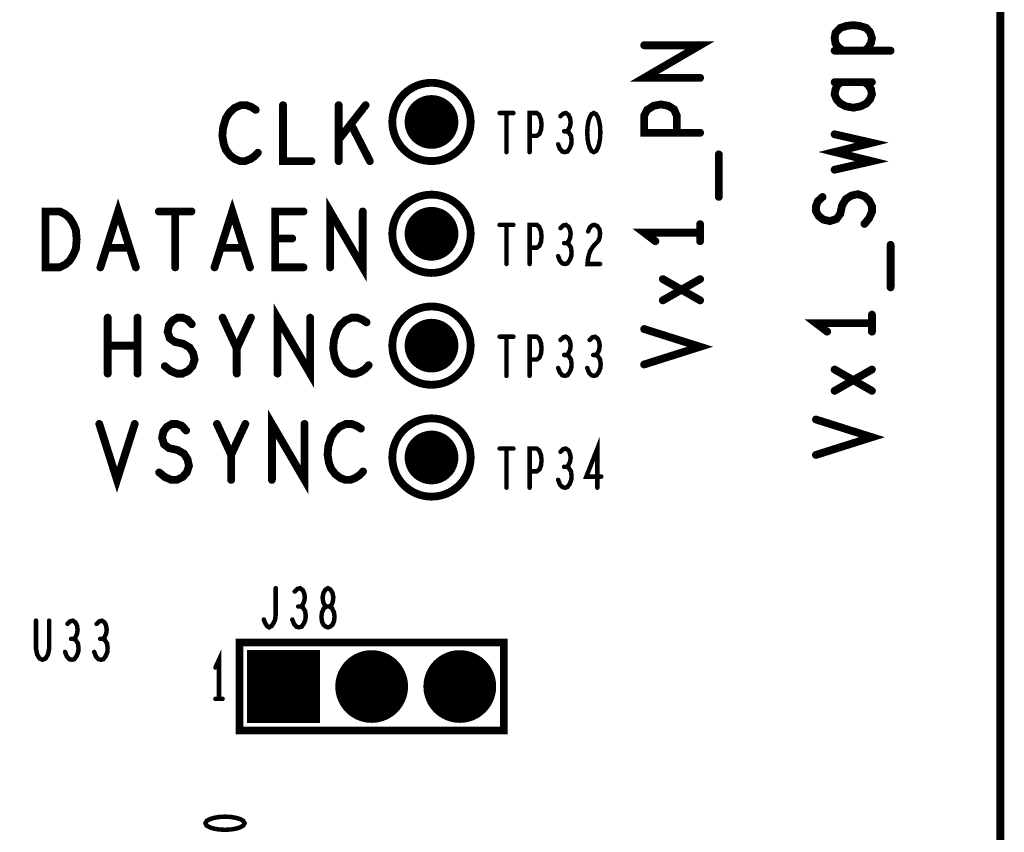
# Model space of a CAD drawing. Extents: x -0.18 to 8.86, y -3.29 to 6.3.
# Tile 56 of 69: x 7.98 to 8.86, y 1.71 to 2.44. Entities that reach past the tile are written whole.
import ezdxf

# ---------------------------------------------------------------- set-up
doc = ezdxf.new("R2010")
doc.units = 0
doc.layers.get('0').update_dxf_attribs({"color": 3, "linetype": 'CONTINUOUS'})

# ---------------------------------------------------------------- blocks, each defined once
blk = doc.blocks.new('PAD_R1')
at = {"const_width": 0.5}
blk.add_lwpolyline([(0.25, 0, 1), (-0.25, 0, 1)], format="xyb", close=True, dxfattribs=at)
blk = doc.blocks.new('PAD_S1')
at = {"const_width": 1}
blk.add_lwpolyline([(-0.5, 0), (0.5, 0)], dxfattribs=at)

msp = doc.modelspace()

# ---------------------------------------------------------------- linework, layer by layer
for points, const_width in [([(0, 0), (0, 6.29921), (8.85827, 6.29921), (8.85827, 0)], 0.007), ([(8.495, 2.358), (8.49287, 2.35683), (8.49127, 2.35392), (8.4902, 2.35042), (8.4894, 2.34575), (8.48913, 2.3405), (8.4894, 2.33525), (8.4902, 2.33058), (8.49127, 2.32708), (8.49287, 2.32417), (8.495, 2.323), (8.49713, 2.32417), (8.49873, 2.32708), (8.4998, 2.33058), (8.5006, 2.33525), (8.50087, 2.3405), (8.5006, 2.34575), (8.4998, 2.35042), (8.49873, 2.35392), (8.49713, 2.35683)], 0.004), ([(8.00507, 2.22), (8.00507, 2.27), (8.01773, 2.27), (8.0228, 2.2675), (8.0266, 2.26417), (8.02977, 2.25917), (8.0323, 2.25333), (8.03293, 2.245), (8.0323, 2.23667), (8.02977, 2.23083), (8.0266, 2.22583), (8.0228, 2.2225), (8.01773, 2.22)], 0.007), ([(8.2575, 1.89813), (8.25937, 1.89871), (8.2615, 1.90046), (8.26283, 1.90338), (8.26337, 1.90746), (8.26283, 1.91155), (8.26123, 1.91505), (8.25883, 1.9168), (8.25617, 1.9168), (8.25457, 1.91796), (8.25323, 1.92088), (8.2527, 1.92496), (8.2535, 1.92905), (8.25537, 1.93196), (8.2575, 1.93313), (8.25963, 1.93196), (8.2615, 1.92905), (8.2623, 1.92496), (8.26177, 1.92088), (8.26043, 1.91796), (8.25883, 1.9168), (8.25617, 1.9168), (8.25377, 1.91505), (8.25217, 1.91155), (8.25163, 1.90746), (8.25217, 1.90338), (8.2535, 1.90046), (8.25563, 1.89871)], 0.004), ([(8.17842, 1.88461), (8.17842, 1.80587), (8.41464, 1.80587), (8.41464, 1.88461)], 0.007), ([(8.148, 1.723), (8.14917, 1.72087), (8.15208, 1.71927), (8.15558, 1.7182), (8.16025, 1.7174), (8.1655, 1.71713), (8.17075, 1.7174), (8.17542, 1.7182), (8.17892, 1.71927), (8.18183, 1.72087), (8.183, 1.723), (8.18183, 1.72513), (8.17892, 1.72673), (8.17542, 1.7278), (8.17075, 1.7286), (8.1655, 1.72887), (8.16025, 1.7286), (8.15558, 1.7278), (8.15208, 1.72673), (8.14917, 1.72513)], 0.004)]:
    msp.add_lwpolyline(points, close=True, dxfattribs=dict(const_width=const_width))
for points, const_width in [([(8.71767, 2.41373), (8.7135, 2.4169), (8.711, 2.42006), (8.71017, 2.42513), (8.711, 2.42956), (8.71517, 2.434), (8.721, 2.4359), (8.72683, 2.43653), (8.73267, 2.4359), (8.7385, 2.434), (8.74183, 2.4302), (8.7435, 2.42513), (8.74267, 2.4207), (8.74017, 2.41626), (8.73683, 2.41373)], 0.007), ([(8.59, 2.38943), (8.54, 2.38943), (8.59, 2.41857), (8.54, 2.41857)], 0.007), ([(8.76017, 2.41373), (8.71017, 2.41373)], 0.007), ([(8.716, 2.38553), (8.71267, 2.383), (8.711, 2.3792), (8.71017, 2.37476), (8.71183, 2.37033), (8.71517, 2.36653), (8.72017, 2.364), (8.72683, 2.36273), (8.7335, 2.364), (8.7385, 2.36653), (8.74183, 2.37033), (8.7435, 2.37476), (8.74267, 2.3792), (8.74017, 2.383), (8.73683, 2.38553)], 0.007), ([(8.7435, 2.38553), (8.71017, 2.38553)], 0.007), ([(8.19293, 2.36083), (8.18913, 2.36333), (8.1847, 2.365), (8.17963, 2.365), (8.17393, 2.3625), (8.1695, 2.35833), (8.16633, 2.35333), (8.1638, 2.345), (8.16317, 2.3375), (8.16443, 2.33), (8.16633, 2.325), (8.17013, 2.32), (8.17457, 2.31667), (8.179, 2.315), (8.18343, 2.315), (8.18787, 2.31667), (8.19167, 2.31917), (8.19483, 2.3225)], 0.007), ([(8.21733, 2.365), (8.21733, 2.315), (8.24267, 2.315)], 0.007), ([(8.26707, 2.315), (8.26707, 2.365)], 0.007), ([(8.29113, 2.365), (8.26707, 2.33417)], 0.007), ([(8.59, 2.34033), (8.54, 2.34033), (8.54, 2.35553), (8.5425, 2.3606), (8.54833, 2.3644), (8.555, 2.36567), (8.56167, 2.3644), (8.56667, 2.36123), (8.56917, 2.35553), (8.56917, 2.34033)], 0.007), ([(8.41087, 2.358), (8.42313, 2.358)], 0.004), ([(8.417, 2.358), (8.417, 2.323)], 0.004), ([(8.43767, 2.323), (8.43767, 2.358), (8.44407, 2.358), (8.4462, 2.35625), (8.4478, 2.35217), (8.44833, 2.3475), (8.4478, 2.34283), (8.44647, 2.33933), (8.44407, 2.33758), (8.43767, 2.33758)], 0.004), ([(8.47087, 2.34167), (8.47247, 2.34342), (8.4738, 2.34633), (8.47433, 2.34983), (8.4738, 2.35333), (8.47247, 2.35625), (8.47007, 2.358), (8.46767, 2.35742), (8.46527, 2.35508)], 0.004), ([(8.29493, 2.315), (8.27783, 2.34833)], 0.007), ([(8.46313, 2.33), (8.46473, 2.32592), (8.46687, 2.32358), (8.46927, 2.323), (8.4714, 2.32358), (8.47353, 2.3265), (8.47487, 2.33), (8.47513, 2.3335), (8.4746, 2.33758), (8.47273, 2.3405), (8.47087, 2.34167), (8.46847, 2.34167)], 0.004), ([(8.71017, 2.3073), (8.7435, 2.3149), (8.71017, 2.32313), (8.7435, 2.33136), (8.71017, 2.33896)], 0.007), ([(8.60667, 2.283), (8.60667, 2.321)], 0.007), ([(8.73683, 2.25883), (8.741, 2.2639), (8.7435, 2.2696), (8.7435, 2.27466), (8.741, 2.27973), (8.73683, 2.28353), (8.731, 2.28543), (8.72517, 2.28416), (8.72017, 2.281), (8.71683, 2.2753), (8.71517, 2.2677), (8.71183, 2.26326), (8.706, 2.26136), (8.70017, 2.26263), (8.696, 2.2658), (8.6935, 2.27023), (8.6935, 2.27466), (8.69517, 2.2791), (8.69933, 2.2829)], 0.007), ([(8.05417, 2.22), (8.07, 2.27), (8.08583, 2.22)], 0.007), ([(8.15617, 2.22), (8.172, 2.27), (8.18783, 2.22)], 0.007), ([(8.25943, 2.22), (8.25943, 2.27), (8.28857, 2.22), (8.28857, 2.27)], 0.007), ([(8.10643, 2.27), (8.13557, 2.27)], 0.007), ([(8.121, 2.27), (8.121, 2.22)], 0.007), ([(8.23567, 2.22), (8.21033, 2.22), (8.21033, 2.27), (8.23567, 2.27)], 0.007), ([(8.59, 2.2434), (8.59, 2.2586)], 0.007), ([(8.41087, 2.258), (8.42313, 2.258)], 0.004), ([(8.417, 2.258), (8.417, 2.223)], 0.004), ([(8.43767, 2.223), (8.43767, 2.258), (8.44407, 2.258), (8.4462, 2.25625), (8.4478, 2.25217), (8.44833, 2.2475), (8.4478, 2.24283), (8.44647, 2.23933), (8.44407, 2.23758), (8.43767, 2.23758)], 0.004), ([(8.47087, 2.24167), (8.47247, 2.24342), (8.4738, 2.24633), (8.47433, 2.24983), (8.4738, 2.25333), (8.47247, 2.25625), (8.47007, 2.258), (8.46767, 2.25742), (8.46527, 2.25508)], 0.004), ([(8.48993, 2.25217), (8.49153, 2.25567), (8.4934, 2.25742), (8.49553, 2.258), (8.4982, 2.25683), (8.50007, 2.25392), (8.5006, 2.25042), (8.50033, 2.24692), (8.49927, 2.244), (8.49393, 2.23817), (8.49153, 2.23408), (8.48993, 2.22825), (8.4894, 2.223), (8.5006, 2.223)], 0.004), ([(8.59, 2.251), (8.54, 2.251), (8.55, 2.2434)], 0.007), ([(8.22553, 2.24583), (8.21033, 2.24583)], 0.007), ([(8.46313, 2.23), (8.46473, 2.22592), (8.46687, 2.22358), (8.46927, 2.223), (8.4714, 2.22358), (8.47353, 2.2265), (8.47487, 2.23), (8.47513, 2.2335), (8.4746, 2.23758), (8.47273, 2.2405), (8.47087, 2.24167), (8.46847, 2.24167)], 0.004), ([(8.76017, 2.20213), (8.76017, 2.24013)], 0.007), ([(8.08013, 2.2375), (8.05987, 2.2375)], 0.007), ([(8.18213, 2.2375), (8.16187, 2.2375)], 0.007), ([(8.55667, 2.1905), (8.59, 2.2095)], 0.007), ([(8.55667, 2.2095), (8.59, 2.1905)], 0.007), ([(8.21243, 2.125), (8.21243, 2.175), (8.24157, 2.125), (8.24157, 2.175)], 0.007), ([(8.0607, 2.125), (8.0607, 2.175)], 0.007), ([(8.0873, 2.175), (8.0873, 2.125)], 0.007), ([(8.1117, 2.13167), (8.11677, 2.1275), (8.12247, 2.125), (8.12753, 2.125), (8.1326, 2.1275), (8.1364, 2.13167), (8.1383, 2.1375), (8.13703, 2.14333), (8.13387, 2.14833), (8.12817, 2.15167), (8.12057, 2.15333), (8.11613, 2.15667), (8.11423, 2.1625), (8.1155, 2.16833), (8.11867, 2.1725), (8.1231, 2.175), (8.12753, 2.175), (8.13197, 2.17333), (8.13577, 2.16917)], 0.007), ([(8.176, 2.125), (8.176, 2.1475), (8.16333, 2.175)], 0.007), ([(8.18867, 2.175), (8.176, 2.1475)], 0.007), ([(8.29193, 2.17083), (8.28813, 2.17333), (8.2837, 2.175), (8.27863, 2.175), (8.27293, 2.1725), (8.2685, 2.16833), (8.26533, 2.16333), (8.2628, 2.155), (8.26217, 2.1475), (8.26343, 2.14), (8.26533, 2.135), (8.26913, 2.13), (8.27357, 2.12667), (8.278, 2.125), (8.28243, 2.125), (8.28687, 2.12667), (8.29067, 2.12917), (8.29383, 2.1325)], 0.007), ([(8.7435, 2.17013), (8.6935, 2.17013), (8.7035, 2.16253)], 0.007), ([(8.7435, 2.16253), (8.7435, 2.17773)], 0.007), ([(8.54, 2.13317), (8.59, 2.149), (8.54, 2.16483)], 0.007), ([(8.41087, 2.158), (8.42313, 2.158)], 0.004), ([(8.417, 2.158), (8.417, 2.123)], 0.004), ([(8.43767, 2.123), (8.43767, 2.158), (8.44407, 2.158), (8.4462, 2.15625), (8.4478, 2.15217), (8.44833, 2.1475), (8.4478, 2.14283), (8.44647, 2.13933), (8.44407, 2.13758), (8.43767, 2.13758)], 0.004), ([(8.47087, 2.14167), (8.47247, 2.14342), (8.4738, 2.14633), (8.47433, 2.14983), (8.4738, 2.15333), (8.47247, 2.15625), (8.47007, 2.158), (8.46767, 2.15742), (8.46527, 2.15508)], 0.004), ([(8.49687, 2.14167), (8.49847, 2.14342), (8.4998, 2.14633), (8.50033, 2.14983), (8.4998, 2.15333), (8.49847, 2.15625), (8.49607, 2.158), (8.49367, 2.15742), (8.49127, 2.15508)], 0.004), ([(8.0873, 2.15), (8.0607, 2.15)], 0.007), ([(8.46313, 2.13), (8.46473, 2.12592), (8.46687, 2.12358), (8.46927, 2.123), (8.4714, 2.12358), (8.47353, 2.1265), (8.47487, 2.13), (8.47513, 2.1335), (8.4746, 2.13758), (8.47273, 2.1405), (8.47087, 2.14167), (8.46847, 2.14167)], 0.004), ([(8.48913, 2.13), (8.49073, 2.12592), (8.49287, 2.12358), (8.49527, 2.123), (8.4974, 2.12358), (8.49953, 2.1265), (8.50087, 2.13), (8.50113, 2.1335), (8.5006, 2.13758), (8.49873, 2.1405), (8.49687, 2.14167), (8.49447, 2.14167)], 0.004), ([(8.71017, 2.10963), (8.7435, 2.12863)], 0.007), ([(8.71017, 2.12863), (8.7435, 2.10963)], 0.007), ([(8.20743, 2.03), (8.20743, 2.08), (8.23657, 2.03), (8.23657, 2.08)], 0.007), ([(8.6935, 2.0523), (8.7435, 2.06813), (8.6935, 2.08396)], 0.007), ([(8.05317, 2.08), (8.069, 2.03), (8.08483, 2.08)], 0.007), ([(8.1067, 2.03667), (8.11177, 2.0325), (8.11747, 2.03), (8.12253, 2.03), (8.1276, 2.0325), (8.1314, 2.03667), (8.1333, 2.0425), (8.13203, 2.04833), (8.12887, 2.05333), (8.12317, 2.05667), (8.11557, 2.05833), (8.11113, 2.06167), (8.10923, 2.0675), (8.1105, 2.07333), (8.11367, 2.0775), (8.1181, 2.08), (8.12253, 2.08), (8.12697, 2.07833), (8.13077, 2.07417)], 0.007), ([(8.171, 2.03), (8.171, 2.0525), (8.15833, 2.08)], 0.007), ([(8.18367, 2.08), (8.171, 2.0525)], 0.007), ([(8.28693, 2.07583), (8.28313, 2.07833), (8.2787, 2.08), (8.27363, 2.08), (8.26793, 2.0775), (8.2635, 2.07333), (8.26033, 2.06833), (8.2578, 2.06), (8.25717, 2.0525), (8.25843, 2.045), (8.26033, 2.04), (8.26413, 2.035), (8.26857, 2.03167), (8.273, 2.03), (8.27743, 2.03), (8.28187, 2.03167), (8.28567, 2.03417), (8.28883, 2.0375)], 0.007), ([(8.4982, 2.023), (8.4982, 2.058), (8.48833, 2.03292), (8.50167, 2.03292)], 0.004), ([(8.41087, 2.058), (8.42313, 2.058)], 0.004), ([(8.417, 2.058), (8.417, 2.023)], 0.004), ([(8.43767, 2.023), (8.43767, 2.058), (8.44407, 2.058), (8.4462, 2.05625), (8.4478, 2.05217), (8.44833, 2.0475), (8.4478, 2.04283), (8.44647, 2.03933), (8.44407, 2.03758), (8.43767, 2.03758)], 0.004), ([(8.47087, 2.04167), (8.47247, 2.04342), (8.4738, 2.04633), (8.47433, 2.04983), (8.4738, 2.05333), (8.47247, 2.05625), (8.47007, 2.058), (8.46767, 2.05742), (8.46527, 2.05508)], 0.004), ([(8.46313, 2.03), (8.46473, 2.02592), (8.46687, 2.02358), (8.46927, 2.023), (8.4714, 2.02358), (8.47353, 2.0265), (8.47487, 2.03), (8.47513, 2.0335), (8.4746, 2.03758), (8.47273, 2.0405), (8.47087, 2.04167), (8.46847, 2.04167)], 0.004), ([(8.20017, 1.90513), (8.2015, 1.90163), (8.2031, 1.8993), (8.20497, 1.89813), (8.2071, 1.8993), (8.2087, 1.90163), (8.2103, 1.90513), (8.21083, 1.9098), (8.21083, 1.93313)], 0.004), ([(8.23337, 1.9168), (8.23497, 1.91855), (8.2363, 1.92146), (8.23683, 1.92496), (8.2363, 1.92846), (8.23497, 1.93138), (8.23257, 1.93313), (8.23017, 1.93255), (8.22777, 1.93021)], 0.004), ([(8.22563, 1.90513), (8.22723, 1.90105), (8.22937, 1.89871), (8.23177, 1.89813), (8.2339, 1.89871), (8.23603, 1.90163), (8.23737, 1.90513), (8.23763, 1.90863), (8.2371, 1.91271), (8.23523, 1.91563), (8.23337, 1.9168), (8.23097, 1.9168)], 0.004), ([(7.99663, 1.90413), (7.99663, 1.87905), (7.9977, 1.8738), (7.99983, 1.8703), (8.0025, 1.86913), (8.00517, 1.8703), (8.0073, 1.8738), (8.00837, 1.87905), (8.00837, 1.90413)], 0.004), ([(8.03037, 1.8878), (8.03197, 1.88955), (8.0333, 1.89246), (8.03383, 1.89596), (8.0333, 1.89946), (8.03197, 1.90238), (8.02957, 1.90413), (8.02717, 1.90355), (8.02477, 1.90121)], 0.004), ([(8.05637, 1.8878), (8.05797, 1.88955), (8.0593, 1.89246), (8.05983, 1.89596), (8.0593, 1.89946), (8.05797, 1.90238), (8.05557, 1.90413), (8.05317, 1.90355), (8.05077, 1.90121)], 0.004), ([(8.02263, 1.87613), (8.02423, 1.87205), (8.02637, 1.86971), (8.02877, 1.86913), (8.0309, 1.86971), (8.03303, 1.87263), (8.03437, 1.87613), (8.03463, 1.87963), (8.0341, 1.88371), (8.03223, 1.88663), (8.03037, 1.8878), (8.02797, 1.8878)], 0.004), ([(8.04863, 1.87613), (8.05023, 1.87205), (8.05237, 1.86971), (8.05477, 1.86913), (8.0569, 1.86971), (8.05903, 1.87263), (8.06037, 1.87613), (8.06063, 1.87963), (8.0601, 1.88371), (8.05823, 1.88663), (8.05637, 1.8878), (8.05397, 1.8878)], 0.004), ([(8.17842, 1.80587), (8.17842, 1.88461)], 0.006), ([(8.17842, 1.88461), (8.41464, 1.88461)], 0.006), ([(8.41464, 1.88461), (8.41464, 1.80587)], 0.006), ([(8.16016, 1.83425), (8.16016, 1.86925), (8.15696, 1.86225)], 0.004), ([(8.15696, 1.83425), (8.16336, 1.83425)], 0.004), ([(8.41464, 1.80587), (8.17842, 1.80587)], 0.006)]:
    msp.add_lwpolyline(points, dxfattribs=dict(const_width=const_width))
at = {"const_width": 0.007}
for points in [[(8.385, 2.35, 1), (8.315, 2.35, 1)], [(8.385, 2.25, 1), (8.315, 2.25, 1)], [(8.385, 2.15, 1), (8.315, 2.15, 1)], [(8.385, 2.05, 1), (8.315, 2.05, 1)]]:
    msp.add_lwpolyline(points, format="xyb", close=True, dxfattribs=at)

# ---------------------------------------------------------------- block references
for name, p, xscale, yscale in [('PAD_R1', (8.54, 2.41857), 0.007, 0.007), ('PAD_R1', (8.71017, 2.41373), 0.007, 0.007), ('PAD_R1', (8.71767, 2.41373), 0.007, 0.007), ('PAD_R1', (8.73683, 2.41373), 0.007, 0.007), ('PAD_R1', (8.76017, 2.41373), 0.007, 0.007), ('PAD_R1', (8.59, 2.38943), 0.007, 0.007), ('PAD_R1', (8.71017, 2.38553), 0.007, 0.007), ('PAD_R1', (8.716, 2.38553), 0.007, 0.007), ('PAD_R1', (8.73683, 2.38553), 0.007, 0.007), ('PAD_R1', (8.7435, 2.38553), 0.007, 0.007), ('PAD_R1', (8.21733, 2.365), 0.007, 0.007), ('PAD_R1', (8.26707, 2.365), 0.007, 0.007), ('PAD_R1', (8.29113, 2.365), 0.007, 0.007), ('PAD_R1', (8.35, 2.35), 0.048, 0.048), ('PAD_R1', (8.19293, 2.36083), 0.007, 0.007), ('PAD_R1', (8.41087, 2.358), 0.004, 0.004), ('PAD_R1', (8.417, 2.358), 0.004, 0.004), ('PAD_R1', (8.42313, 2.358), 0.004, 0.004), ('PAD_R1', (8.27783, 2.34833), 0.007, 0.007), ('PAD_R1', (8.46527, 2.35508), 0.004, 0.004), ('PAD_R1', (8.46847, 2.34167), 0.004, 0.004), ('PAD_R1', (8.47087, 2.34167), 0.004, 0.004), ('PAD_R1', (8.56917, 2.34033), 0.007, 0.007), ('PAD_R1', (8.59, 2.34033), 0.007, 0.007), ('PAD_R1', (8.71017, 2.33896), 0.007, 0.007), ('PAD_R1', (8.26707, 2.33417), 0.007, 0.007), ('PAD_R1', (8.43767, 2.33758), 0.004, 0.004), ('PAD_R1', (8.46313, 2.33), 0.004, 0.004), ('PAD_R1', (8.19483, 2.3225), 0.007, 0.007), ('PAD_R1', (8.417, 2.323), 0.004, 0.004), ('PAD_R1', (8.43767, 2.323), 0.004, 0.004), ('PAD_R1', (8.60667, 2.321), 0.007, 0.007), ('PAD_R1', (8.24267, 2.315), 0.007, 0.007), ('PAD_R1', (8.26707, 2.315), 0.007, 0.007), ('PAD_R1', (8.29493, 2.315), 0.007, 0.007), ('PAD_R1', (8.71017, 2.3073), 0.007, 0.007), ('PAD_R1', (8.60667, 2.283), 0.007, 0.007), ('PAD_R1', (8.69933, 2.2829), 0.007, 0.007), ('PAD_R1', (8.10643, 2.27), 0.007, 0.007), ('PAD_R1', (8.121, 2.27), 0.007, 0.007), ('PAD_R1', (8.13557, 2.27), 0.007, 0.007), ('PAD_R1', (8.23567, 2.27), 0.007, 0.007), ('PAD_R1', (8.28857, 2.27), 0.007, 0.007), ('PAD_R1', (8.35, 2.25), 0.048, 0.048), ('PAD_R1', (8.59, 2.2586), 0.007, 0.007), ('PAD_R1', (8.73683, 2.25883), 0.007, 0.007), ('PAD_R1', (8.41087, 2.258), 0.004, 0.004), ('PAD_R1', (8.417, 2.258), 0.004, 0.004), ('PAD_R1', (8.42313, 2.258), 0.004, 0.004), ('PAD_R1', (8.46527, 2.25508), 0.004, 0.004), ('PAD_R1', (8.48993, 2.25217), 0.004, 0.004), ('PAD_R1', (8.59, 2.251), 0.007, 0.007), ('PAD_R1', (8.21033, 2.24583), 0.007, 0.007), ('PAD_R1', (8.22553, 2.24583), 0.007, 0.007), ('PAD_R1', (8.46847, 2.24167), 0.004, 0.004), ('PAD_R1', (8.47087, 2.24167), 0.004, 0.004), ('PAD_R1', (8.55, 2.2434), 0.007, 0.007), ('PAD_R1', (8.59, 2.2434), 0.007, 0.007), ('PAD_R1', (8.76017, 2.24013), 0.007, 0.007), ('PAD_R1', (8.05987, 2.2375), 0.007, 0.007), ('PAD_R1', (8.08013, 2.2375), 0.007, 0.007), ('PAD_R1', (8.16187, 2.2375), 0.007, 0.007), ('PAD_R1', (8.18213, 2.2375), 0.007, 0.007), ('PAD_R1', (8.43767, 2.23758), 0.004, 0.004), ('PAD_R1', (8.46313, 2.23), 0.004, 0.004), ('PAD_R1', (8.05417, 2.22), 0.007, 0.007), ('PAD_R1', (8.08583, 2.22), 0.007, 0.007), ('PAD_R1', (8.121, 2.22), 0.007, 0.007), ('PAD_R1', (8.15617, 2.22), 0.007, 0.007), ('PAD_R1', (8.18783, 2.22), 0.007, 0.007), ('PAD_R1', (8.23567, 2.22), 0.007, 0.007), ('PAD_R1', (8.25943, 2.22), 0.007, 0.007), ('PAD_R1', (8.417, 2.223), 0.004, 0.004), ('PAD_R1', (8.43767, 2.223), 0.004, 0.004), ('PAD_R1', (8.5006, 2.223), 0.004, 0.004), ('PAD_R1', (8.55667, 2.2095), 0.007, 0.007), ('PAD_R1', (8.59, 2.2095), 0.007, 0.007), ('PAD_R1', (8.76017, 2.20213), 0.007, 0.007), ('PAD_R1', (8.55667, 2.1905), 0.007, 0.007), ('PAD_R1', (8.59, 2.1905), 0.007, 0.007), ('PAD_R1', (8.0607, 2.175), 0.007, 0.007), ('PAD_R1', (8.0873, 2.175), 0.007, 0.007), ('PAD_R1', (8.16333, 2.175), 0.007, 0.007), ('PAD_R1', (8.18867, 2.175), 0.007, 0.007), ('PAD_R1', (8.24157, 2.175), 0.007, 0.007), ('PAD_R1', (8.29193, 2.17083), 0.007, 0.007), ('PAD_R1', (8.35, 2.15), 0.048, 0.048), ('PAD_R1', (8.7435, 2.17773), 0.007, 0.007), ('PAD_R1', (8.7435, 2.17013), 0.007, 0.007), ('PAD_R1', (8.13577, 2.16917), 0.007, 0.007), ('PAD_R1', (8.54, 2.16483), 0.007, 0.007), ('PAD_R1', (8.7035, 2.16253), 0.007, 0.007), ('PAD_R1', (8.7435, 2.16253), 0.007, 0.007), ('PAD_R1', (8.41087, 2.158), 0.004, 0.004), ('PAD_R1', (8.417, 2.158), 0.004, 0.004), ('PAD_R1', (8.42313, 2.158), 0.004, 0.004), ('PAD_R1', (8.46527, 2.15508), 0.004, 0.004), ('PAD_R1', (8.49127, 2.15508), 0.004, 0.004), ('PAD_R1', (8.0607, 2.15), 0.007, 0.007), ('PAD_R1', (8.0873, 2.15), 0.007, 0.007), ('PAD_R1', (8.176, 2.1475), 0.007, 0.007), ('PAD_R1', (8.43767, 2.13758), 0.004, 0.004), ('PAD_R1', (8.46847, 2.14167), 0.004, 0.004), ('PAD_R1', (8.47087, 2.14167), 0.004, 0.004), ('PAD_R1', (8.49447, 2.14167), 0.004, 0.004), ('PAD_R1', (8.49687, 2.14167), 0.004, 0.004), ('PAD_R1', (8.1117, 2.13167), 0.007, 0.007), ('PAD_R1', (8.29383, 2.1325), 0.007, 0.007), ('PAD_R1', (8.46313, 2.13), 0.004, 0.004), ('PAD_R1', (8.48913, 2.13), 0.004, 0.004), ('PAD_R1', (8.54, 2.13317), 0.007, 0.007), ('PAD_R1', (8.71017, 2.12863), 0.007, 0.007), ('PAD_R1', (8.7435, 2.12863), 0.007, 0.007), ('PAD_R1', (8.0607, 2.125), 0.007, 0.007), ('PAD_R1', (8.0873, 2.125), 0.007, 0.007), ('PAD_R1', (8.176, 2.125), 0.007, 0.007), ('PAD_R1', (8.21243, 2.125), 0.007, 0.007), ('PAD_R1', (8.417, 2.123), 0.004, 0.004), ('PAD_R1', (8.43767, 2.123), 0.004, 0.004), ('PAD_R1', (8.71017, 2.10963), 0.007, 0.007), ('PAD_R1', (8.7435, 2.10963), 0.007, 0.007), ('PAD_R1', (8.6935, 2.08396), 0.007, 0.007), ('PAD_R1', (8.05317, 2.08), 0.007, 0.007), ('PAD_R1', (8.08483, 2.08), 0.007, 0.007), ('PAD_R1', (8.13077, 2.07417), 0.007, 0.007), ('PAD_R1', (8.15833, 2.08), 0.007, 0.007), ('PAD_R1', (8.18367, 2.08), 0.007, 0.007), ('PAD_R1', (8.23657, 2.08), 0.007, 0.007), ('PAD_R1', (8.28693, 2.07583), 0.007, 0.007), ('PAD_R1', (8.35, 2.05), 0.048, 0.048), ('PAD_R1', (8.41087, 2.058), 0.004, 0.004), ('PAD_R1', (8.417, 2.058), 0.004, 0.004), ('PAD_R1', (8.42313, 2.058), 0.004, 0.004), ('PAD_R1', (8.171, 2.0525), 0.007, 0.007), ('PAD_R1', (8.46527, 2.05508), 0.004, 0.004), ('PAD_R1', (8.6935, 2.0523), 0.007, 0.007), ('PAD_R1', (8.28883, 2.0375), 0.007, 0.007), ('PAD_R1', (8.46847, 2.04167), 0.004, 0.004), ('PAD_R1', (8.47087, 2.04167), 0.004, 0.004), ('PAD_R1', (8.1067, 2.03667), 0.007, 0.007), ('PAD_R1', (8.171, 2.03), 0.007, 0.007), ('PAD_R1', (8.20743, 2.03), 0.007, 0.007), ('PAD_R1', (8.43767, 2.03758), 0.004, 0.004), ('PAD_R1', (8.50167, 2.03292), 0.004, 0.004), ('PAD_R1', (8.417, 2.023), 0.004, 0.004), ('PAD_R1', (8.43767, 2.023), 0.004, 0.004), ('PAD_R1', (8.46313, 2.03), 0.004, 0.004), ('PAD_R1', (8.4982, 2.023), 0.004, 0.004), ('PAD_R1', (8.21083, 1.93313), 0.004, 0.004), ('PAD_R1', (8.22777, 1.93021), 0.004, 0.004), ('PAD_R1', (8.23097, 1.9168), 0.004, 0.004), ('PAD_R1', (8.23337, 1.9168), 0.004, 0.004), ('PAD_R1', (7.99663, 1.90413), 0.004, 0.004), ('PAD_R1', (8.00837, 1.90413), 0.004, 0.004), ('PAD_R1', (8.02477, 1.90121), 0.004, 0.004), ('PAD_R1', (8.05077, 1.90121), 0.004, 0.004), ('PAD_R1', (8.20017, 1.90513), 0.004, 0.004), ('PAD_R1', (8.22563, 1.90513), 0.004, 0.004), ('PAD_R1', (8.02797, 1.8878), 0.004, 0.004), ('PAD_R1', (8.03037, 1.8878), 0.004, 0.004), ('PAD_R1', (8.05397, 1.8878), 0.004, 0.004), ('PAD_R1', (8.05637, 1.8878), 0.004, 0.004), ('PAD_R1', (8.17842, 1.88461), 0.006, 0.006), ('PAD_R1', (8.17842, 1.88461), 0.006, 0.006), ('PAD_R1', (8.41464, 1.88461), 0.006, 0.006), ('PAD_R1', (8.41464, 1.88461), 0.006, 0.006), ('PAD_R1', (8.02263, 1.87613), 0.004, 0.004), ('PAD_R1', (8.04863, 1.87613), 0.004, 0.004), ('PAD_S1', (8.21779, 1.84524), 0.065, 0.065), ('PAD_R1', (8.29654, 1.84524), 0.065, 0.065), ('PAD_R1', (8.37528, 1.84524), 0.065, 0.065), ('PAD_R1', (8.15696, 1.86225), 0.004, 0.004), ('PAD_R1', (8.15696, 1.83425), 0.004, 0.004), ('PAD_R1', (8.16016, 1.83425), 0.004, 0.004), ('PAD_R1', (8.16336, 1.83425), 0.004, 0.004), ('PAD_R1', (8.17842, 1.80587), 0.006, 0.006), ('PAD_R1', (8.17842, 1.80587), 0.006, 0.006), ('PAD_R1', (8.41464, 1.80587), 0.006, 0.006), ('PAD_R1', (8.41464, 1.80587), 0.006, 0.006)]:
    msp.add_blockref(name, p, dxfattribs=dict(xscale=xscale, yscale=yscale))

doc.saveas('drawing.dxf')
